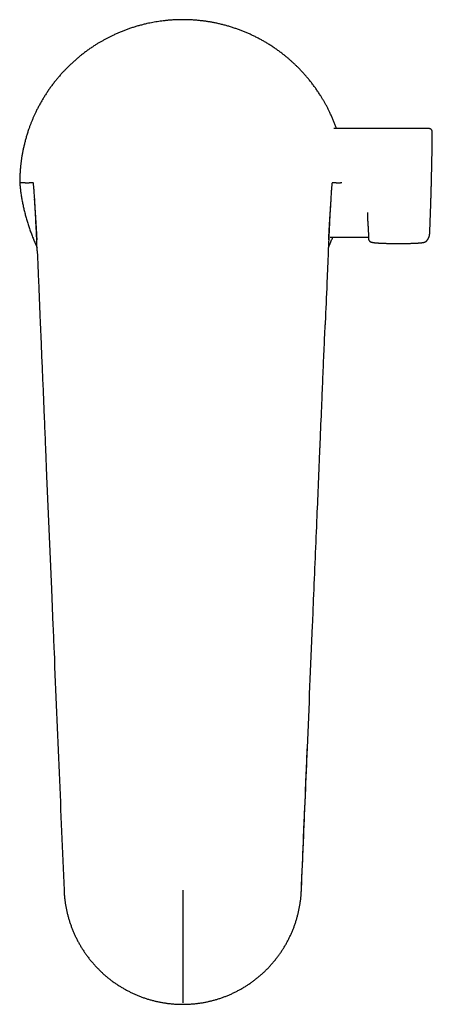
# Model space of a CAD drawing. Header units: millimetres. Extents: x 8 to 740, y 12 to 985.
# Tile 1 of 62: x 285 to 356, y 341 to 509. Entities that reach past the tile are written whole.
import ezdxf

# ---------------------------------------------------------------- set-up
doc = ezdxf.new("R2010")
doc.units = ezdxf.units.MM

msp = doc.modelspace()

# ---------------------------------------------------------------- linework, layer by layer
at = {"color": 7, "linetype": 'Continuous', "lineweight": 30}
for p, q in [((354.98, 490), (338.81, 489.99)), ((354.98, 490), (354.98, 490)), ((340.17, 480.72), (339.91, 480.72)), ((344.63, 473.37), (344.63, 473.36)), ((344.63, 473.37), (344.63, 473.36)), ((344.63, 473.36), (344.69, 471.21)), ((344.63, 473.36), (344.63, 473.36)), ((355.14, 472.02), (355.14, 472.04)), ((288.19, 469.13), (288.14, 470.3)), ((338.15, 471.49), (344.68, 471.49)), ((354.5, 470.74), (354.53, 470.76))]:
    msp.add_line(p, q, dxfattribs=at)
at = {"color": 7, "linetype": 'Continuous', "lineweight": 30, "flags": 128}
msp.add_lwpolyline([(289.6, 435.39), (289.8, 430.69), (290.61, 411.44), (290.87, 405.22)], dxfattribs=at)
at = {"color": 7, "linetype": 'Continuous', "lineweight": 30}
for centre, radius, start, end in [((285.6, 332.32), 148.41, 89.8039, 90.1554), ((285.72, 290.71), 190.02, 89.6063, 89.6661), ((340.24, 301.21), 179.52, 90.3322, 90.3955)]:
    msp.add_arc(centre, radius, start, end, dxfattribs=at)
for points, knots in [([(313.01, 508.55), (312.8, 508.55), (312.39, 508.55), (311.78, 508.53), (311.17, 508.5), (310.55, 508.45), (309.97, 508.39), (309.43, 508.32), (308.92, 508.25), (308.41, 508.17), (307.91, 508.08), (307.41, 507.99), (306.87, 507.87), (306.28, 507.73), (305.66, 507.57), (305.03, 507.39), (304.42, 507.2), (303.81, 506.99), (303.23, 506.78), (302.65, 506.56), (302.08, 506.32), (301.52, 506.07), (300.99, 505.83), (300.5, 505.58), (300.04, 505.35), (299.59, 505.1), (299.15, 504.85), (298.71, 504.6), (298.23, 504.31), (297.73, 503.98), (297.19, 503.62), (296.66, 503.25), (296.15, 502.86), (295.64, 502.47), (295.16, 502.07), (294.69, 501.67), (294.24, 501.26), (293.79, 500.84), (293.35, 500.41), (292.92, 499.97), (292.5, 499.53), (292.09, 499.07), (291.69, 498.6), (291.29, 498.12), (290.9, 497.62), (290.51, 497.1), (290.14, 496.57), (289.78, 496.03), (289.43, 495.5), (289.11, 494.96), (288.8, 494.43), (288.5, 493.89), (288.22, 493.35), (287.96, 492.83), (287.73, 492.33), (287.52, 491.86), (287.31, 491.39), (287.12, 490.91), (286.94, 490.44), (286.75, 489.91), (286.56, 489.35), (286.37, 488.73), (286.19, 488.11), (286.03, 487.48), (285.88, 486.86), (285.75, 486.25), (285.63, 485.65), (285.53, 485.04), (285.44, 484.44), (285.37, 483.82), (285.31, 483.21), (285.26, 482.59), (285.23, 481.97), (285.2, 481.35), (285.2, 480.93), (285.2, 480.72)], [0, 0, 0, 0, 0.014066, 0.028137, 0.04221, 0.056281, 0.070347, 0.082161, 0.093977, 0.105792, 0.117425, 0.12906, 0.140693, 0.155483, 0.170278, 0.185075, 0.19987, 0.21466, 0.228725, 0.242796, 0.256869, 0.27094, 0.285006, 0.296821, 0.308637, 0.320452, 0.332085, 0.343719, 0.355353, 0.370142, 0.384938, 0.399735, 0.414531, 0.42932, 0.443385, 0.457455, 0.471527, 0.485597, 0.499661, 0.513726, 0.527796, 0.541868, 0.555938, 0.570002, 0.58479, 0.599584, 0.614379, 0.629173, 0.643961, 0.658028, 0.672101, 0.686175, 0.700248, 0.714316, 0.726132, 0.737949, 0.749765, 0.7614, 0.773037, 0.784672, 0.799462, 0.814258, 0.829056, 0.843852, 0.858642, 0.872687, 0.886737, 0.900789, 0.914839, 0.928884, 0.943103, 0.957327, 0.971554, 0.985779, 1, 1, 1, 1]), ([(339.24, 489.99), (339.24, 489.99), (339.17, 490.19), (339.02, 490.58), (338.8, 491.16), (338.56, 491.73), (338.31, 492.3), (338.06, 492.83), (337.81, 493.32), (337.57, 493.79), (337.32, 494.24), (337.07, 494.69), (336.81, 495.13), (336.52, 495.61), (336.19, 496.12), (335.82, 496.66), (335.44, 497.19), (335.05, 497.71), (334.65, 498.21), (334.25, 498.69), (333.85, 499.16), (333.44, 499.62), (333.02, 500.06), (332.61, 500.48), (332.21, 500.86), (331.84, 501.21), (331.45, 501.56), (331.07, 501.89), (330.68, 502.22), (330.25, 502.57), (329.77, 502.94), (329.25, 503.32), (328.72, 503.69), (328.19, 504.05), (327.65, 504.39), (327.11, 504.72), (326.58, 505.02), (326.04, 505.32), (325.49, 505.6), (324.94, 505.87), (324.38, 506.13), (323.82, 506.37), (323.25, 506.6), (322.67, 506.82), (322.08, 507.03), (321.48, 507.24), (320.86, 507.43), (320.24, 507.6), (319.61, 507.76), (319, 507.9), (318.4, 508.03), (317.81, 508.14), (317.22, 508.24), (316.63, 508.32), (316.03, 508.39), (315.43, 508.45), (314.82, 508.5), (314.22, 508.53), (313.61, 508.55), (313.21, 508.55), (313.01, 508.55)], [0, 0, 0, 0, 0.000363, 0.018453, 0.036549, 0.054647, 0.072743, 0.090833, 0.106029, 0.121227, 0.136423, 0.151383, 0.166343, 0.181303, 0.200338, 0.21938, 0.238426, 0.257469, 0.276504, 0.294451, 0.312404, 0.330359, 0.348313, 0.366259, 0.381334, 0.39641, 0.411485, 0.426328, 0.441173, 0.456016, 0.474886, 0.493763, 0.512642, 0.531519, 0.550388, 0.568334, 0.586287, 0.604241, 0.622194, 0.64014, 0.658086, 0.676039, 0.693994, 0.711947, 0.729893, 0.748761, 0.767638, 0.786517, 0.805393, 0.824262, 0.841728, 0.859201, 0.876676, 0.894148, 0.911615, 0.929287, 0.946967, 0.964648, 0.982327, 1, 1, 1, 1]), ([(355.58, 489.37), (355.58, 489.38), (355.58, 489.41), (355.58, 489.44), (355.58, 489.47), (355.57, 489.5), (355.57, 489.52), (355.56, 489.54), (355.56, 489.55), (355.56, 489.57), (355.55, 489.58), (355.55, 489.59), (355.55, 489.6), (355.54, 489.63), (355.51, 489.68), (355.48, 489.73), (355.45, 489.78), (355.41, 489.82), (355.37, 489.86), (355.31, 489.9), (355.24, 489.94), (355.16, 489.97), (355.07, 489.99), (355.01, 489.99), (354.98, 490)], [0, 0, 0, 0, 0.08851, 0.167, 0.235403, 0.293663, 0.341753, 0.374087, 0.399472, 0.418149, 0.42816, 0.432133, 0.440842, 0.449538, 0.506469, 0.565456, 0.597779, 0.637069, 0.683357, 0.736353, 0.795513, 0.85999, 0.928626, 1, 1, 1, 1]), ([(355.14, 472.04), (355.14, 472.05), (355.14, 472.12), (355.15, 472.25), (355.15, 472.42), (355.16, 472.61), (355.17, 472.82), (355.18, 473.04), (355.19, 473.27), (355.2, 473.49), (355.2, 473.69), (355.21, 473.88), (355.22, 474.05), (355.22, 474.2), (355.23, 474.34), (355.23, 474.47), (355.24, 474.59), (355.24, 474.71), (355.25, 474.86), (355.25, 475.01), (355.26, 475.13), (355.26, 475.23), (355.26, 475.29), (355.27, 475.36), (355.27, 475.43), (355.27, 475.52), (355.28, 475.63), (355.28, 475.75), (355.28, 475.89), (355.29, 476.03), (355.29, 476.17), (355.3, 476.33), (355.31, 476.52), (355.31, 476.72), (355.32, 476.91), (355.32, 477.09), (355.33, 477.26), (355.33, 477.41), (355.34, 477.56), (355.34, 477.71), (355.35, 477.84), (355.35, 477.96), (355.35, 478.07), (355.36, 478.19), (355.36, 478.31), (355.37, 478.42), (355.37, 478.52), (355.37, 478.61), (355.37, 478.69), (355.37, 478.75), (355.38, 478.81), (355.38, 478.87), (355.38, 478.94), (355.38, 479.01), (355.38, 479.09), (355.39, 479.18), (355.39, 479.28), (355.39, 479.38), (355.4, 479.47), (355.4, 479.55), (355.4, 479.63), (355.4, 479.71), (355.4, 479.8), (355.41, 479.9), (355.41, 480.01), (355.41, 480.11), (355.42, 480.19), (355.42, 480.27), (355.42, 480.34), (355.42, 480.41), (355.42, 480.46), (355.42, 480.52), (355.42, 480.57), (355.43, 480.64), (355.43, 480.7), (355.43, 480.78), (355.43, 480.86), (355.43, 480.93), (355.44, 481), (355.44, 481.05), (355.44, 481.1), (355.44, 481.16), (355.44, 481.22), (355.44, 481.29), (355.45, 481.37), (355.45, 481.45), (355.45, 481.54), (355.45, 481.62), (355.45, 481.71), (355.46, 481.86), (355.46, 482.07), (355.47, 482.32), (355.47, 482.55), (355.48, 482.76), (355.48, 482.98), (355.49, 483.21), (355.49, 483.38), (355.49, 483.51), (355.49, 483.59), (355.5, 483.68), (355.5, 483.78), (355.5, 483.87), (355.5, 483.95), (355.5, 484.01), (355.5, 484.08), (355.51, 484.15), (355.51, 484.25), (355.51, 484.38), (355.51, 484.52), (355.52, 484.7), (355.52, 484.93), (355.53, 485.21), (355.53, 485.49), (355.53, 485.78), (355.54, 486.02), (355.54, 486.23), (355.54, 486.38), (355.55, 486.53), (355.55, 486.67), (355.55, 486.8), (355.55, 486.91), (355.55, 487), (355.55, 487.09), (355.56, 487.18), (355.56, 487.28), (355.56, 487.39), (355.56, 487.51), (355.56, 487.64), (355.56, 487.78), (355.57, 487.93), (355.57, 488.21), (355.57, 488.62), (355.58, 489.05), (355.58, 489.3), (355.58, 489.37)], [0, 0, 0, 0, 0.002853, 0.011735, 0.021942, 0.033065, 0.044292, 0.058321, 0.071555, 0.083995, 0.095641, 0.106493, 0.116552, 0.12531, 0.133362, 0.14071, 0.147354, 0.153379, 0.162899, 0.171856, 0.180249, 0.184011, 0.187648, 0.191347, 0.195737, 0.200868, 0.20712, 0.214204, 0.222118, 0.230325, 0.238394, 0.246325, 0.25851, 0.270356, 0.281848, 0.291717, 0.3012, 0.310297, 0.319017, 0.327385, 0.33558, 0.341302, 0.34789, 0.355085, 0.361866, 0.368416, 0.374399, 0.379877, 0.383777, 0.387422, 0.390817, 0.394251, 0.397945, 0.40195, 0.406606, 0.411964, 0.417908, 0.423571, 0.428757, 0.433471, 0.437856, 0.442147, 0.447898, 0.453719, 0.459751, 0.466132, 0.470459, 0.474961, 0.479292, 0.483057, 0.486321, 0.489195, 0.492341, 0.496049, 0.499905, 0.504307, 0.50915, 0.513525, 0.517279, 0.520413, 0.522942, 0.526129, 0.529845, 0.534147, 0.538741, 0.543486, 0.548276, 0.553103, 0.557937, 0.563022, 0.579549, 0.594778, 0.606667, 0.61862, 0.631666, 0.644705, 0.657135, 0.66176, 0.666709, 0.671988, 0.677583, 0.682848, 0.687403, 0.691344, 0.69473, 0.698161, 0.704808, 0.712125, 0.720086, 0.728342, 0.74382, 0.759902, 0.7765, 0.793063, 0.809488, 0.818645, 0.827759, 0.836703, 0.844815, 0.851999, 0.858255, 0.863582, 0.868227, 0.873359, 0.879122, 0.885515, 0.892539, 0.900051, 0.908172, 0.91684, 0.925576, 0.956533, 0.987103, 1, 1, 1, 1]), ([(355.58, 489.37), (355.58, 489.37), (355.58, 489.37), (355.58, 489.37), (355.58, 489.37)], [0, 0, 0, 0, 0.031372, 1, 1, 1, 1]), ([(285.2, 480.72), (285.22, 480.48), (285.27, 479.99), (285.36, 479.26), (285.47, 478.53), (285.59, 477.81), (285.73, 477.08), (285.89, 476.36), (286.06, 475.64), (286.26, 474.91), (286.47, 474.19), (286.69, 473.46), (286.94, 472.74), (287.2, 472.03), (287.47, 471.31), (287.77, 470.61), (288, 470.07), (288.14, 469.78), (288.17, 469.72)], [0, 0, 0, 0, 0.064177, 0.128371, 0.192565, 0.256742, 0.321468, 0.386211, 0.450954, 0.515681, 0.582035, 0.648406, 0.714777, 0.781132, 0.848012, 0.914908, 0.981804, 1, 1, 1, 1]), ([(286.11, 480.72), (286.13, 480.72), (286.17, 480.72), (286.23, 480.72), (286.28, 480.72), (286.33, 480.72), (286.36, 480.72), (286.41, 480.72), (286.45, 480.72), (286.5, 480.72), (286.54, 480.72), (286.59, 480.72), (286.63, 480.72), (286.67, 480.72), (286.71, 480.72), (286.77, 480.72), (286.8, 480.72), (286.82, 480.72)], [0, 0, 0, 0, 0.081795, 0.16359, 0.245385, 0.286283, 0.368078, 0.408975, 0.49077, 0.531668, 0.613463, 0.65436, 0.736155, 0.777053, 0.858848, 0.899745, 1, 1, 1, 1]), ([(287.51, 480.73), (287.5, 480.73), (287.48, 480.73), (287.44, 480.72), (287.37, 480.72), (287.23, 480.72), (287.1, 480.72), (287.02, 480.72)], [0, 0, 0, 0, 0.0625, 0.125, 0.25, 0.499999, 1, 1, 1, 1]), ([(288.14, 470.3), (288.13, 470.58), (288.11, 471.15), (288.07, 471.99), (288.03, 472.82), (287.99, 473.62), (287.95, 474.38), (287.92, 475.1), (287.88, 475.8), (287.84, 476.46), (287.81, 477.08), (287.77, 477.67), (287.74, 478.21), (287.71, 478.71), (287.68, 479.16), (287.65, 479.55), (287.62, 479.9), (287.59, 480.19), (287.57, 480.43), (287.55, 480.6), (287.53, 480.71), (287.52, 480.72), (287.51, 480.73)], [0, 0, 0, 0, 0.05165, 0.103329, 0.15502, 0.20672, 0.255303, 0.3039, 0.352504, 0.401113, 0.449724, 0.498337, 0.546955, 0.595581, 0.644212, 0.692842, 0.741466, 0.79008, 0.84258, 0.895068, 0.947544, 1, 1, 1, 1]), ([(338.51, 480.73), (338.5, 480.72), (338.49, 480.71), (338.47, 480.6), (338.45, 480.43), (338.42, 480.19), (338.4, 479.9), (338.37, 479.55), (338.34, 479.16), (338.31, 478.71), (338.28, 478.21), (338.25, 477.67), (338.21, 477.08), (338.17, 476.46), (338.14, 475.8), (338.1, 475.1), (338.06, 474.38), (338.03, 473.62), (337.99, 472.82), (337.95, 471.99), (337.91, 471.15), (337.89, 470.58), (337.88, 470.3)], [0, 0, 0, 0, 0.052456, 0.104932, 0.15742, 0.20992, 0.258534, 0.307158, 0.355788, 0.404419, 0.453045, 0.501663, 0.550276, 0.598887, 0.647496, 0.6961, 0.744697, 0.79328, 0.84498, 0.896671, 0.94835, 1, 1, 1, 1]), ([(339, 480.72), (338.91, 480.72), (338.79, 480.72), (338.65, 480.72), (338.58, 480.72), (338.54, 480.73), (338.52, 480.73), (338.51, 480.73)], [0, 0, 0, 0, 0.5, 0.75, 0.875, 0.9375, 1, 1, 1, 1]), ([(339.2, 480.72), (339.21, 480.72), (339.25, 480.72), (339.31, 480.72), (339.36, 480.72), (339.41, 480.72), (339.45, 480.72), (339.49, 480.72), (339.53, 480.72), (339.58, 480.72), (339.62, 480.72), (339.67, 480.72), (339.71, 480.72), (339.76, 480.72), (339.8, 480.72), (339.85, 480.72), (339.88, 480.72), (339.91, 480.72)], [0, 0, 0, 0, 0.081795, 0.16359, 0.245385, 0.286283, 0.368078, 0.408975, 0.49077, 0.531668, 0.613463, 0.65436, 0.736155, 0.777053, 0.858848, 0.899745, 1, 1, 1, 1]), ([(287.68, 477.95), (287.68, 477.95), (287.68, 477.95), (287.68, 477.95), (287.69, 477.94), (287.69, 477.92), (287.69, 477.91), (287.69, 477.89), (287.69, 477.88), (287.69, 477.87), (287.69, 477.86), (287.69, 477.85), (287.69, 477.84), (287.69, 477.83), (287.69, 477.82), (287.7, 477.8), (287.7, 477.77), (287.7, 477.73), (287.7, 477.7), (287.71, 477.65), (287.71, 477.61), (287.71, 477.56), (287.72, 477.5), (287.72, 477.43), (287.73, 477.36), (287.73, 477.29), (287.74, 477.2), (287.74, 477.11), (287.75, 477), (287.76, 476.88), (287.77, 476.75), (287.78, 476.59), (287.79, 476.45), (287.79, 476.34), (287.8, 476.26), (287.8, 476.18), (287.81, 476.1), (287.81, 476.02), (287.82, 475.95), (287.82, 475.87), (287.83, 475.8), (287.83, 475.75), (287.84, 475.7), (287.84, 475.65), (287.84, 475.61), (287.84, 475.56), (287.85, 475.52), (287.85, 475.47), (287.85, 475.42), (287.86, 475.37), (287.86, 475.32), (287.86, 475.28), (287.87, 475.23), (287.87, 475.2), (287.87, 475.17), (287.87, 475.13), (287.88, 475.09), (287.88, 475.05), (287.88, 475), (287.88, 474.95), (287.89, 474.91), (287.89, 474.86), (287.89, 474.81), (287.9, 474.76), (287.9, 474.69), (287.91, 474.63), (287.91, 474.56), (287.91, 474.5), (287.92, 474.45), (287.92, 474.41), (287.92, 474.36), (287.93, 474.31), (287.93, 474.23), (287.94, 474.15), (287.94, 474.04), (287.95, 473.93), (287.96, 473.82), (287.96, 473.71), (287.97, 473.63), (287.97, 473.57), (287.97, 473.55), (287.97, 473.53), (287.98, 473.51), (287.98, 473.48), (287.98, 473.45), (287.98, 473.43), (287.98, 473.4), (287.98, 473.38), (287.99, 473.35), (287.99, 473.32), (287.99, 473.29), (287.99, 473.25), (287.99, 473.22), (288, 473.19), (288, 473.15), (288, 473.08), (288.01, 472.97), (288.02, 472.83), (288.02, 472.69), (288.03, 472.56), (288.04, 472.46), (288.04, 472.37), (288.05, 472.32), (288.05, 472.27), (288.05, 472.22), (288.05, 472.17), (288.06, 472.13), (288.06, 472.09), (288.06, 472.05), (288.06, 472.01), (288.06, 471.98), (288.07, 471.95), (288.07, 471.92), (288.07, 471.89), (288.07, 471.86), (288.07, 471.84), (288.07, 471.81), (288.07, 471.79), (288.07, 471.77), (288.08, 471.76), (288.08, 471.73), (288.08, 471.71), (288.08, 471.69), (288.08, 471.66), (288.08, 471.64), (288.08, 471.61), (288.08, 471.58), (288.09, 471.55), (288.09, 471.53), (288.09, 471.5), (288.09, 471.48), (288.09, 471.46), (288.09, 471.43), (288.09, 471.42), (288.09, 471.4), (288.09, 471.39), (288.09, 471.37), (288.1, 471.35), (288.1, 471.32), (288.1, 471.28), (288.1, 471.24), (288.1, 471.19), (288.1, 471.15), (288.11, 471.11), (288.11, 471.06), (288.11, 471.03), (288.11, 471.01), (288.11, 471.01), (288.11, 471.01)], [0, 0, 0, 0, 0.002979, 0.013191, 0.027135, 0.038692, 0.048236, 0.053756, 0.059762, 0.065188, 0.069776, 0.073524, 0.076433, 0.078695, 0.081001, 0.088943, 0.097945, 0.106062, 0.114887, 0.12442, 0.134663, 0.145619, 0.157555, 0.170735, 0.183909, 0.198131, 0.213399, 0.229715, 0.247078, 0.265489, 0.287352, 0.310529, 0.335017, 0.346967, 0.358444, 0.369209, 0.379264, 0.388606, 0.39949, 0.409214, 0.417779, 0.425186, 0.431434, 0.437078, 0.443071, 0.448706, 0.454629, 0.461081, 0.468831, 0.474397, 0.480497, 0.486999, 0.4927, 0.497314, 0.501051, 0.505338, 0.51044, 0.516356, 0.522389, 0.52906, 0.534331, 0.53932, 0.545957, 0.553427, 0.561478, 0.570074, 0.57823, 0.585492, 0.591568, 0.597049, 0.602827, 0.609206, 0.615332, 0.630293, 0.64173, 0.655573, 0.668919, 0.680281, 0.695733, 0.69863, 0.700816, 0.703147, 0.705831, 0.708849, 0.712172, 0.715559, 0.718663, 0.721267, 0.723914, 0.727306, 0.732855, 0.736987, 0.740299, 0.743711, 0.747935, 0.752678, 0.770231, 0.78665, 0.802646, 0.817311, 0.833847, 0.839296, 0.846555, 0.851873, 0.85776, 0.86381, 0.868806, 0.873763, 0.87796, 0.882662, 0.886949, 0.889849, 0.893067, 0.896866, 0.899185, 0.902908, 0.906004, 0.90828, 0.910025, 0.912354, 0.915235, 0.917204, 0.92022, 0.923518, 0.92573, 0.928689, 0.933226, 0.936387, 0.939039, 0.942261, 0.945159, 0.947333, 0.950308, 0.952317, 0.953719, 0.9553, 0.95727, 0.959922, 0.962994, 0.967538, 0.973319, 0.978221, 0.983349, 0.988951, 0.993155, 0.998931, 0.999826, 1, 1, 1, 1]), ([(337.91, 471.01), (337.91, 471.02), (337.91, 471.02), (337.91, 471.04), (337.91, 471.06), (337.91, 471.08), (337.91, 471.1), (337.91, 471.11), (337.91, 471.13), (337.91, 471.16), (337.91, 471.18), (337.92, 471.19), (337.92, 471.21), (337.92, 471.23), (337.92, 471.25), (337.92, 471.27), (337.92, 471.29), (337.92, 471.32), (337.92, 471.34), (337.92, 471.38), (337.93, 471.41), (337.93, 471.44), (337.93, 471.48), (337.93, 471.51), (337.93, 471.53), (337.93, 471.56), (337.93, 471.58), (337.94, 471.61), (337.94, 471.64), (337.94, 471.67), (337.94, 471.71), (337.94, 471.75), (337.94, 471.79), (337.95, 471.82), (337.95, 471.85), (337.95, 471.88), (337.95, 471.9), (337.95, 471.92), (337.95, 471.93), (337.95, 471.95), (337.95, 471.98), (337.96, 472), (337.96, 472.02), (337.96, 472.03), (337.96, 472.05), (337.96, 472.07), (337.96, 472.09), (337.96, 472.1), (337.96, 472.12), (337.96, 472.14), (337.96, 472.16), (337.97, 472.18), (337.97, 472.2), (337.97, 472.22), (337.97, 472.25), (337.97, 472.28), (337.97, 472.31), (337.97, 472.35), (337.98, 472.39), (337.98, 472.43), (337.98, 472.47), (337.98, 472.51), (337.99, 472.56), (337.99, 472.62), (337.99, 472.69), (338, 472.76), (338, 472.82), (338.01, 472.89), (338.01, 472.96), (338.01, 473.03), (338.02, 473.1), (338.02, 473.18), (338.03, 473.25), (338.03, 473.33), (338.04, 473.39), (338.04, 473.43), (338.04, 473.45), (338.04, 473.47), (338.04, 473.49), (338.04, 473.52), (338.05, 473.56), (338.05, 473.59), (338.05, 473.62), (338.05, 473.65), (338.05, 473.68), (338.05, 473.7), (338.06, 473.73), (338.06, 473.77), (338.06, 473.8), (338.06, 473.83), (338.06, 473.86), (338.07, 473.89), (338.07, 473.93), (338.07, 473.97), (338.07, 474), (338.08, 474.04), (338.08, 474.08), (338.08, 474.12), (338.08, 474.16), (338.09, 474.19), (338.09, 474.24), (338.09, 474.28), (338.09, 474.33), (338.1, 474.37), (338.1, 474.4), (338.1, 474.44), (338.1, 474.48), (338.11, 474.52), (338.11, 474.55), (338.11, 474.57), (338.11, 474.6), (338.11, 474.63), (338.12, 474.67), (338.12, 474.72), (338.12, 474.77), (338.12, 474.81), (338.13, 474.84), (338.13, 474.88), (338.13, 474.91), (338.13, 474.95), (338.14, 474.99), (338.14, 475.04), (338.14, 475.08), (338.14, 475.13), (338.15, 475.16), (338.15, 475.19), (338.15, 475.23), (338.15, 475.27), (338.16, 475.31), (338.16, 475.36), (338.16, 475.4), (338.16, 475.44), (338.17, 475.47), (338.17, 475.5), (338.17, 475.53), (338.17, 475.56), (338.18, 475.61), (338.18, 475.66), (338.18, 475.73), (338.19, 475.82), (338.2, 475.91), (338.21, 476.08), (338.22, 476.34), (338.24, 476.57), (338.25, 476.73), (338.26, 476.8), (338.26, 476.87), (338.26, 476.94), (338.27, 476.99), (338.27, 477.04), (338.27, 477.08), (338.28, 477.12), (338.28, 477.15), (338.28, 477.17), (338.28, 477.2), (338.28, 477.24), (338.29, 477.28), (338.29, 477.33), (338.29, 477.38), (338.3, 477.42), (338.3, 477.47), (338.3, 477.52), (338.31, 477.57), (338.31, 477.61), (338.31, 477.65), (338.32, 477.69), (338.32, 477.72), (338.32, 477.75), (338.32, 477.77), (338.32, 477.79), (338.32, 477.81), (338.32, 477.82), (338.33, 477.83), (338.33, 477.85), (338.33, 477.87), (338.33, 477.88), (338.33, 477.89), (338.33, 477.9), (338.33, 477.91), (338.33, 477.92), (338.33, 477.92), (338.33, 477.93), (338.33, 477.94), (338.33, 477.94), (338.33, 477.95), (338.33, 477.95), (338.33, 477.95), (338.33, 477.95)], [0, 0, 0, 0, 0.001645, 0.003578, 0.00591, 0.008089, 0.010152, 0.011716, 0.014276, 0.017084, 0.01946, 0.021259, 0.023658, 0.026223, 0.028092, 0.03006, 0.032681, 0.035955, 0.038793, 0.042311, 0.046699, 0.050259, 0.055128, 0.057838, 0.060518, 0.064358, 0.06731, 0.069459, 0.072701, 0.077167, 0.081711, 0.086139, 0.090249, 0.095298, 0.098866, 0.101673, 0.103988, 0.10579, 0.107668, 0.110002, 0.11322, 0.115662, 0.117309, 0.119095, 0.121403, 0.123646, 0.125678, 0.128035, 0.129736, 0.131746, 0.134485, 0.136572, 0.138238, 0.140753, 0.144745, 0.148004, 0.151923, 0.155961, 0.160404, 0.166093, 0.170996, 0.17643, 0.179951, 0.187874, 0.196761, 0.204202, 0.212353, 0.2199, 0.228069, 0.23676, 0.24553, 0.253815, 0.263493, 0.271537, 0.281158, 0.283885, 0.286365, 0.288637, 0.2913, 0.294758, 0.298984, 0.303114, 0.307072, 0.310444, 0.313452, 0.316164, 0.319478, 0.324148, 0.328664, 0.331663, 0.334684, 0.338626, 0.343311, 0.34834, 0.35259, 0.356647, 0.361356, 0.366644, 0.370963, 0.37558, 0.380704, 0.386425, 0.392612, 0.397222, 0.401279, 0.405932, 0.411259, 0.416211, 0.419426, 0.422108, 0.425234, 0.429145, 0.433844, 0.441205, 0.447331, 0.452184, 0.45615, 0.460253, 0.464546, 0.469133, 0.474437, 0.480506, 0.487124, 0.492779, 0.497179, 0.500794, 0.505121, 0.510195, 0.516016, 0.522033, 0.528089, 0.533173, 0.537285, 0.540519, 0.543885, 0.548896, 0.554593, 0.560976, 0.570599, 0.581454, 0.593542, 0.606321, 0.651836, 0.697095, 0.708363, 0.719609, 0.730457, 0.740297, 0.749122, 0.756932, 0.763729, 0.769512, 0.773764, 0.777537, 0.782288, 0.788205, 0.795655, 0.804385, 0.814393, 0.823191, 0.832783, 0.843163, 0.853426, 0.862941, 0.871708, 0.879729, 0.88769, 0.894749, 0.900909, 0.906169, 0.910578, 0.914723, 0.91986, 0.925989, 0.932309, 0.937803, 0.942471, 0.94664, 0.951028, 0.955635, 0.960463, 0.965843, 0.972326, 0.979748, 0.987963, 0.995794, 1, 1, 1, 1]), ([(344.63, 473.36), (344.63, 473.39), (344.63, 473.44), (344.63, 473.51), (344.63, 473.59), (344.63, 473.67), (344.62, 473.75), (344.62, 473.84), (344.62, 473.92), (344.62, 474.01), (344.62, 474.1), (344.61, 474.19), (344.61, 474.28), (344.61, 474.37), (344.61, 474.47), (344.61, 474.57), (344.6, 474.67), (344.6, 474.77), (344.6, 474.88), (344.6, 474.99), (344.6, 475.1), (344.59, 475.21), (344.59, 475.32), (344.59, 475.43), (344.59, 475.54), (344.58, 475.62), (344.58, 475.66)], [0, 0, 0, 0, 0.031001, 0.063296, 0.096885, 0.131769, 0.167947, 0.20542, 0.244187, 0.280861, 0.318622, 0.357471, 0.397408, 0.438432, 0.480544, 0.523744, 0.568031, 0.613406, 0.659868, 0.707419, 0.756057, 0.802912, 0.850733, 0.899522, 0.949278, 1, 1, 1, 1]), ([(354.53, 470.76), (354.53, 470.77), (354.54, 470.78), (354.56, 470.79), (354.57, 470.8), (354.59, 470.82), (354.6, 470.83), (354.61, 470.84), (354.62, 470.85), (354.63, 470.86), (354.64, 470.87), (354.64, 470.87), (354.65, 470.88), (354.65, 470.89), (354.66, 470.9), (354.68, 470.92), (354.7, 470.94), (354.72, 470.96), (354.74, 470.99), (354.77, 471.03), (354.79, 471.06), (354.81, 471.09), (354.83, 471.11), (354.84, 471.13), (354.85, 471.14), (354.86, 471.16), (354.87, 471.18), (354.88, 471.19), (354.89, 471.2), (354.9, 471.22), (354.9, 471.23), (354.91, 471.24), (354.92, 471.25), (354.92, 471.27), (354.93, 471.28), (354.94, 471.29), (354.94, 471.31), (354.95, 471.32), (354.96, 471.33), (354.96, 471.34), (354.97, 471.35), (354.97, 471.36), (354.98, 471.37), (354.98, 471.38), (354.99, 471.39), (354.99, 471.41), (355, 471.43), (355.01, 471.45), (355.02, 471.47), (355.02, 471.48), (355.03, 471.49), (355.03, 471.5), (355.04, 471.52), (355.04, 471.53), (355.05, 471.54), (355.05, 471.56), (355.06, 471.57), (355.06, 471.59), (355.06, 471.6), (355.07, 471.62), (355.07, 471.63), (355.07, 471.64), (355.08, 471.65), (355.08, 471.65), (355.08, 471.66), (355.09, 471.68), (355.09, 471.69), (355.09, 471.7), (355.09, 471.71), (355.1, 471.73), (355.1, 471.74), (355.1, 471.75), (355.11, 471.76), (355.11, 471.77), (355.11, 471.78), (355.11, 471.79), (355.11, 471.8), (355.11, 471.81), (355.12, 471.82), (355.12, 471.82), (355.12, 471.83), (355.12, 471.83), (355.12, 471.83), (355.12, 471.84), (355.12, 471.84), (355.12, 471.85), (355.12, 471.86), (355.12, 471.87), (355.12, 471.88), (355.13, 471.89), (355.13, 471.9), (355.13, 471.92), (355.13, 471.93), (355.13, 471.95), (355.13, 471.97), (355.13, 471.98), (355.14, 472), (355.14, 472.01), (355.14, 472.01)], [0, 0, 0, 0, 0.015439, 0.029957, 0.043554, 0.056228, 0.067981, 0.078811, 0.088718, 0.096989, 0.104485, 0.111204, 0.117155, 0.122828, 0.128532, 0.149162, 0.170193, 0.191577, 0.219948, 0.247801, 0.275452, 0.303413, 0.319209, 0.334759, 0.349774, 0.364255, 0.375257, 0.386006, 0.39719, 0.408973, 0.418832, 0.429073, 0.439699, 0.450693, 0.461446, 0.471458, 0.480927, 0.489851, 0.498232, 0.506461, 0.514145, 0.52206, 0.53045, 0.539313, 0.54865, 0.558417, 0.576116, 0.59324, 0.609791, 0.617865, 0.626274, 0.635249, 0.644791, 0.654898, 0.665573, 0.676155, 0.687242, 0.698392, 0.708875, 0.718679, 0.726122, 0.733121, 0.739674, 0.745864, 0.752292, 0.76125, 0.770822, 0.781008, 0.789218, 0.797787, 0.806716, 0.816005, 0.82517, 0.833618, 0.841346, 0.849108, 0.855977, 0.861955, 0.867041, 0.869034, 0.87088, 0.873068, 0.875763, 0.878966, 0.882677, 0.886895, 0.892998, 0.899924, 0.907673, 0.916244, 0.925638, 0.935855, 0.946895, 0.957738, 0.969272, 0.981499, 0.994416, 1, 1, 1, 1]), ([(337.88, 470.3), (337.85, 469.74), (337.81, 468.62), (337.71, 466.38), (337.55, 462.46), (337.41, 458.98), (337.31, 456.61), (337.3, 456.49)], [0, 0, 0, 0, 0.121578, 0.243158, 0.486315, 0.972629, 1, 1, 1, 1]), ([(337.85, 469.71), (337.93, 469.88), (338.1, 470.25), (338.35, 470.83), (338.52, 471.26), (338.61, 471.48), (338.61, 471.49)], [0, 0, 0, 0, 0.280468, 0.635685, 0.991006, 1, 1, 1, 1]), ([(344.69, 471.21), (344.69, 471.21), (344.69, 471.2), (344.69, 471.2), (344.69, 471.2)], [0, 0, 0, 0, 0.902341, 1, 1, 1, 1]), ([(344.7, 471.2), (344.7, 471.17), (344.7, 471.13), (344.72, 471.06), (344.74, 470.99), (344.77, 470.93), (344.8, 470.89), (344.83, 470.84), (344.87, 470.8), (344.91, 470.76), (344.96, 470.72), (345.01, 470.69), (345.05, 470.67), (345.09, 470.65), (345.13, 470.64), (345.17, 470.62), (345.21, 470.61), (345.25, 470.6), (345.29, 470.59), (345.32, 470.59), (345.36, 470.58), (345.39, 470.57), (345.42, 470.57), (345.46, 470.56), (345.5, 470.56), (345.56, 470.55), (345.61, 470.54), (345.66, 470.53), (345.71, 470.53), (345.76, 470.52), (345.8, 470.52), (345.85, 470.51), (345.89, 470.51), (345.92, 470.51), (345.95, 470.5), (345.97, 470.5), (346, 470.5), (346.03, 470.5), (346.07, 470.49), (346.12, 470.49), (346.19, 470.48), (346.28, 470.48), (346.39, 470.47), (346.54, 470.46), (346.7, 470.45), (346.87, 470.44), (347.05, 470.43), (347.23, 470.43), (347.41, 470.42), (347.59, 470.42), (347.77, 470.41), (347.94, 470.41), (348.13, 470.4), (348.32, 470.4), (348.52, 470.4), (348.71, 470.39), (348.89, 470.39), (349.06, 470.39), (349.23, 470.39), (349.38, 470.39), (349.54, 470.39), (349.68, 470.39), (349.84, 470.39), (350.02, 470.39), (350.2, 470.39), (350.38, 470.39), (350.53, 470.39), (350.65, 470.39), (350.76, 470.39), (350.87, 470.39), (351, 470.39), (351.13, 470.4), (351.27, 470.4), (351.42, 470.4), (351.57, 470.4), (351.73, 470.41), (351.89, 470.41), (352.07, 470.42), (352.28, 470.42), (352.5, 470.43), (352.71, 470.44), (352.88, 470.45), (353.01, 470.46), (353.1, 470.46), (353.19, 470.47), (353.27, 470.48), (353.34, 470.48), (353.4, 470.49), (353.46, 470.49), (353.5, 470.49), (353.54, 470.5), (353.56, 470.5), (353.59, 470.5), (353.61, 470.5), (353.63, 470.51), (353.66, 470.51), (353.7, 470.51), (353.73, 470.52), (353.77, 470.52), (353.8, 470.53), (353.85, 470.53), (353.89, 470.54), (353.93, 470.54), (353.96, 470.55), (353.99, 470.55), (354.01, 470.55), (354.04, 470.56), (354.07, 470.56), (354.09, 470.57), (354.12, 470.57), (354.15, 470.58), (354.18, 470.59), (354.2, 470.59), (354.22, 470.6), (354.24, 470.6), (354.25, 470.61), (354.27, 470.61), (354.29, 470.62), (354.31, 470.63), (354.33, 470.64), (354.35, 470.65), (354.37, 470.65), (354.4, 470.67), (354.42, 470.68), (354.43, 470.69), (354.46, 470.7), (354.48, 470.72), (354.5, 470.73), (354.5, 470.74), (354.51, 470.74)], [0, 0, 0, 0, 0.0045427, 0.0095836, 0.0142681, 0.0185392, 0.0223578, 0.0257011, 0.0301095, 0.0346022, 0.0393272, 0.0443444, 0.0507529, 0.0567466, 0.0626754, 0.0731683, 0.0830509, 0.0919798, 0.1000029, 0.1073777, 0.1141799, 0.1204961, 0.1269437, 0.134397, 0.1428537, 0.1520558, 0.1614295, 0.1709531, 0.1774385, 0.1839934, 0.1906188, 0.1969337, 0.2023396, 0.2067572, 0.2102907, 0.2129399, 0.2152786, 0.2195044, 0.2247832, 0.2311176, 0.2385111, 0.2469474, 0.2612299, 0.2760746, 0.2914626, 0.3073908, 0.3238553, 0.3379827, 0.3524584, 0.3666942, 0.3804066, 0.3935958, 0.406263, 0.4207778, 0.4345502, 0.4475869, 0.4598948, 0.4714802, 0.4823489, 0.4925616, 0.5024751, 0.5121427, 0.5215398, 0.5342507, 0.5464561, 0.5581669, 0.5693916, 0.5762013, 0.583284, 0.5911774, 0.5998867, 0.609418, 0.6192083, 0.6297483, 0.6409752, 0.6528564, 0.665391, 0.6781775, 0.6973841, 0.7166807, 0.7361248, 0.7557579, 0.7656348, 0.7755118, 0.7853929, 0.7948512, 0.8034298, 0.8110026, 0.8177334, 0.8236238, 0.8286752, 0.8321127, 0.8350139, 0.8377456, 0.8414454, 0.8461946, 0.850663, 0.8557803, 0.8615473, 0.8679548, 0.8743429, 0.882307, 0.8895134, 0.8959611, 0.9016493, 0.9065889, 0.9117019, 0.917211, 0.9233914, 0.9302472, 0.9374881, 0.9442355, 0.9486302, 0.9527545, 0.956609, 0.9605665, 0.9634415, 0.9666298, 0.970139, 0.9738337, 0.9769503, 0.979398, 0.981348, 0.983574, 0.986242, 0.9893754, 0.9942077, 0.9998892, 1, 1, 1, 1]), ([(288.19, 469.13), (288.19, 469.02), (288.22, 468.52), (288.29, 466.76), (288.44, 463.11), (288.65, 458.21), (288.85, 453.25), (289.03, 449.01), (289.2, 445.05), (289.37, 440.97), (289.5, 437.73), (289.58, 435.82), (289.6, 435.39)], [0, 0, 0, 0, 0.010139, 0.04372, 0.157209, 0.334198, 0.479167, 0.598207, 0.711742, 0.83084, 0.961321, 1, 1, 1, 1]), ([(336.42, 435.39), (336.42, 435.42), (336.43, 435.57), (336.46, 436.21), (336.56, 438.78), (336.73, 442.7), (336.93, 447.61), (337.12, 452.05), (337.24, 455.01), (337.3, 456.49)], [0, 0, 0, 0, 0.004344, 0.021721, 0.09123, 0.369263, 0.579509, 0.789755, 1, 1, 1, 1]), ([(335.16, 405.22), (335.17, 405.52), (335.23, 406.99), (335.49, 413.21), (335.9, 422.97), (336.26, 431.55), (336.42, 435.39)], [0, 0, 0, 0, 0.0294288, 0.147144, 0.618005, 1, 1, 1, 1]), ([(290.87, 405.22), (290.93, 403.73), (291.28, 395.36), (291.91, 380.31), (292.49, 366.76), (292.77, 360.08)], [0, 0, 0, 0, 0.099143, 0.556319, 1, 1, 1, 1]), ([(333.25, 360.08), (333.25, 360.09), (333.26, 360.49), (333.35, 362.42), (333.69, 370.52), (334.31, 385.17), (334.86, 398.28), (335.16, 405.22)], [0, 0, 0, 0, 0.000658, 0.026274, 0.128734, 0.538577, 1, 1, 1, 1]), ([(333.25, 360.08), (333.25, 360.13), (333.26, 360.25), (333.48, 365.59), (333.83, 373.78), (334.17, 381.9), (334.29, 384.8)], [0, 0, 0, 0, 0.006061, 0.014707, 0.64823, 1, 1, 1, 1]), ([(292.77, 360.08), (292.77, 360.06), (292.77, 359.98), (292.78, 359.82), (292.79, 359.58), (292.81, 359.3), (292.84, 359.01), (292.87, 358.72), (292.9, 358.43), (292.94, 358.14), (292.98, 357.85), (293.03, 357.56), (293.08, 357.27), (293.13, 356.98), (293.19, 356.7), (293.26, 356.41), (293.32, 356.13), (293.39, 355.84), (293.47, 355.56), (293.55, 355.28), (293.63, 355), (293.72, 354.72), (293.81, 354.44), (293.91, 354.17), (294, 353.89), (294.11, 353.62), (294.22, 353.34), (294.33, 353.07), (294.44, 352.8), (294.56, 352.54), (294.68, 352.27), (294.81, 352.01), (294.94, 351.74), (295.08, 351.48), (295.21, 351.22), (295.36, 350.97), (295.5, 350.71), (295.65, 350.46), (295.8, 350.21), (295.96, 349.96), (296.12, 349.72), (296.28, 349.48), (296.45, 349.24), (296.62, 349), (296.79, 348.76), (296.97, 348.53), (297.15, 348.3), (297.33, 348.07), (297.52, 347.85), (297.71, 347.62), (297.91, 347.4), (298.1, 347.18), (298.3, 346.97), (298.51, 346.76), (298.72, 346.55), (298.93, 346.34), (299.14, 346.14), (299.35, 345.94), (299.57, 345.74), (299.79, 345.55), (300.02, 345.36), (300.24, 345.17), (300.47, 344.99), (300.7, 344.81), (300.93, 344.63), (301.17, 344.46), (301.41, 344.29), (301.65, 344.12), (301.89, 343.96), (302.14, 343.8), (302.39, 343.64), (302.64, 343.49), (302.89, 343.34), (303.14, 343.2), (303.4, 343.06), (303.66, 342.92), (303.92, 342.79), (304.18, 342.66), (304.44, 342.53), (304.71, 342.41), (304.97, 342.29), (305.24, 342.18), (305.51, 342.07), (305.78, 341.96), (306.06, 341.86), (306.33, 341.76), (306.61, 341.67), (306.88, 341.58), (307.16, 341.49), (307.44, 341.41), (307.72, 341.33), (308, 341.26), (308.28, 341.19), (308.56, 341.12), (308.85, 341.06), (309.13, 341), (309.42, 340.95), (309.71, 340.9), (310, 340.86), (310.29, 340.81), (310.58, 340.78), (310.87, 340.74), (311.16, 340.72), (311.45, 340.69), (311.73, 340.67), (312.01, 340.66), (312.28, 340.65), (312.57, 340.64), (312.81, 340.63), (312.96, 340.63), (313.01, 340.63)], [0, 0, 0, 0, 0.001768, 0.007736, 0.01587, 0.025017, 0.034527, 0.043906, 0.05334, 0.062796, 0.072271, 0.081749, 0.091215, 0.100677, 0.110131, 0.119579, 0.129018, 0.138448, 0.147868, 0.157273, 0.166687, 0.176121, 0.185553, 0.194985, 0.204419, 0.213856, 0.223299, 0.232751, 0.242227, 0.251646, 0.261085, 0.27054, 0.280006, 0.289474, 0.298938, 0.308389, 0.317815, 0.327226, 0.3367, 0.346161, 0.355609, 0.365049, 0.374482, 0.383912, 0.393341, 0.402771, 0.412204, 0.421644, 0.431092, 0.440552, 0.450026, 0.459517, 0.469027, 0.478565, 0.488079, 0.497512, 0.506968, 0.51644, 0.525919, 0.535396, 0.544862, 0.554308, 0.563718, 0.573167, 0.582647, 0.592115, 0.601574, 0.611026, 0.620472, 0.629916, 0.63936, 0.648798, 0.65815, 0.66755, 0.676984, 0.68644, 0.695904, 0.705358, 0.714787, 0.724173, 0.733543, 0.742951, 0.752357, 0.761758, 0.771153, 0.78054, 0.789917, 0.799282, 0.808631, 0.817998, 0.827369, 0.836739, 0.846112, 0.855489, 0.864872, 0.874263, 0.883667, 0.893071, 0.902465, 0.911891, 0.921342, 0.930809, 0.940286, 0.949764, 0.959233, 0.967636, 0.976477, 0.985562, 0.99514, 1, 1, 1, 1]), ([(313.01, 360.1), (313.01, 359.97), (313.01, 359.7), (313.01, 359.21), (313.01, 358.63), (313.01, 357.96), (313.01, 357.29), (313.01, 356.62), (313.01, 355.95), (313.01, 355.29), (313.01, 354.62), (313.01, 353.95), (313.01, 353.28), (313.01, 352.6), (313.01, 351.93), (313.01, 351.22), (313.01, 350.47), (313.01, 349.69), (313.01, 348.93), (313.01, 348.17), (313.01, 347.41), (313.01, 346.66), (313.01, 345.91), (313.01, 345.16), (313.01, 344.44), (313.01, 343.76), (313.01, 343.1), (313.01, 342.44), (313.01, 342.01), (313.01, 341.8)], [0, 0, 0, 0, 0.021313, 0.042627, 0.078218, 0.113812, 0.149404, 0.185011, 0.220619, 0.256225, 0.29207, 0.327916, 0.36376, 0.399974, 0.43619, 0.472404, 0.516137, 0.55781, 0.59949, 0.641169, 0.682842, 0.724645, 0.766452, 0.808255, 0.850132, 0.887586, 0.925039, 0.96252, 1, 1, 1, 1]), ([(313.01, 340.63), (313.03, 340.63), (313.12, 340.63), (313.29, 340.63), (313.53, 340.64), (313.8, 340.65), (314.07, 340.66), (314.35, 340.68), (314.65, 340.7), (314.94, 340.72), (315.23, 340.75), (315.52, 340.79), (315.81, 340.83), (316.1, 340.87), (316.39, 340.91), (316.68, 340.96), (316.97, 341.02), (317.25, 341.08), (317.54, 341.14), (317.82, 341.21), (318.1, 341.28), (318.38, 341.35), (318.66, 341.43), (318.94, 341.52), (319.22, 341.6), (319.49, 341.69), (319.77, 341.79), (320.04, 341.89), (320.31, 341.99), (320.58, 342.1), (320.85, 342.21), (321.12, 342.32), (321.39, 342.44), (321.65, 342.57), (321.91, 342.69), (322.17, 342.82), (322.43, 342.96), (322.69, 343.1), (322.95, 343.24), (323.2, 343.38), (323.45, 343.53), (323.7, 343.69), (323.95, 343.84), (324.19, 344), (324.43, 344.17), (324.67, 344.33), (324.91, 344.5), (325.15, 344.68), (325.38, 344.86), (325.61, 345.04), (325.84, 345.22), (326.07, 345.41), (326.29, 345.6), (326.51, 345.8), (326.73, 345.99), (326.94, 346.2), (327.15, 346.4), (327.36, 346.6), (327.57, 346.81), (327.77, 347.03), (327.97, 347.24), (328.16, 347.46), (328.36, 347.68), (328.55, 347.91), (328.73, 348.13), (328.92, 348.36), (329.1, 348.59), (329.27, 348.83), (329.45, 349.06), (329.61, 349.3), (329.78, 349.54), (329.94, 349.79), (330.1, 350.03), (330.26, 350.28), (330.41, 350.53), (330.56, 350.79), (330.7, 351.04), (330.84, 351.3), (330.98, 351.56), (331.11, 351.82), (331.24, 352.08), (331.37, 352.34), (331.49, 352.61), (331.61, 352.88), (331.72, 353.15), (331.83, 353.42), (331.94, 353.69), (332.04, 353.96), (332.14, 354.24), (332.23, 354.52), (332.32, 354.8), (332.41, 355.07), (332.49, 355.36), (332.57, 355.64), (332.64, 355.92), (332.71, 356.21), (332.78, 356.49), (332.84, 356.78), (332.9, 357.07), (332.95, 357.35), (333, 357.64), (333.05, 357.93), (333.09, 358.22), (333.13, 358.52), (333.16, 358.81), (333.19, 359.1), (333.21, 359.39), (333.23, 359.68), (333.24, 359.91), (333.25, 360.04), (333.25, 360.08)], [0, 0, 0, 0, 0.001715, 0.008629, 0.016963, 0.025281, 0.033942, 0.043418, 0.052899, 0.062382, 0.07186, 0.08133, 0.090788, 0.100228, 0.109645, 0.119055, 0.128465, 0.137864, 0.147255, 0.156639, 0.166017, 0.175391, 0.184763, 0.194144, 0.203452, 0.212779, 0.222152, 0.231558, 0.240982, 0.250411, 0.259826, 0.269213, 0.278545, 0.287941, 0.297366, 0.306792, 0.316219, 0.325645, 0.33507, 0.344493, 0.353912, 0.363329, 0.372747, 0.382173, 0.391608, 0.401053, 0.410508, 0.419976, 0.429458, 0.43896, 0.448432, 0.457882, 0.467353, 0.476836, 0.486323, 0.495804, 0.505271, 0.514715, 0.524113, 0.533575, 0.543092, 0.55259, 0.562071, 0.571538, 0.580993, 0.590439, 0.59988, 0.609317, 0.618753, 0.628191, 0.637632, 0.64708, 0.656537, 0.666006, 0.675489, 0.684991, 0.694471, 0.703906, 0.713338, 0.722767, 0.732195, 0.741621, 0.751048, 0.760474, 0.769899, 0.779337, 0.788786, 0.798229, 0.807668, 0.817106, 0.826544, 0.835984, 0.845429, 0.854894, 0.864305, 0.873733, 0.883184, 0.892653, 0.902133, 0.911616, 0.921096, 0.930563, 0.940012, 0.949485, 0.958944, 0.968385, 0.977807, 0.987191, 0.996717, 1, 1, 1, 1]), ([(313.01, 341.8), (313.01, 341.76), (313.01, 341.68), (313.01, 341.57), (313.01, 341.47), (313.01, 341.37), (313.01, 341.28), (313.01, 341.2), (313.01, 341.13), (313.01, 341.06), (313.01, 341.01), (313.01, 340.96), (313.01, 340.92), (313.01, 340.91), (313.01, 340.9), (313.01, 340.9)], [0, 0, 0, 0, 0.077798, 0.155874, 0.23395, 0.311748, 0.389546, 0.467621, 0.545697, 0.623495, 0.709832, 0.796549, 0.883267, 0.969604, 1, 1, 1, 1])]:
    msp.add_open_spline(points, degree=3, knots=knots, dxfattribs=at)

doc.saveas('drawing.dxf')
